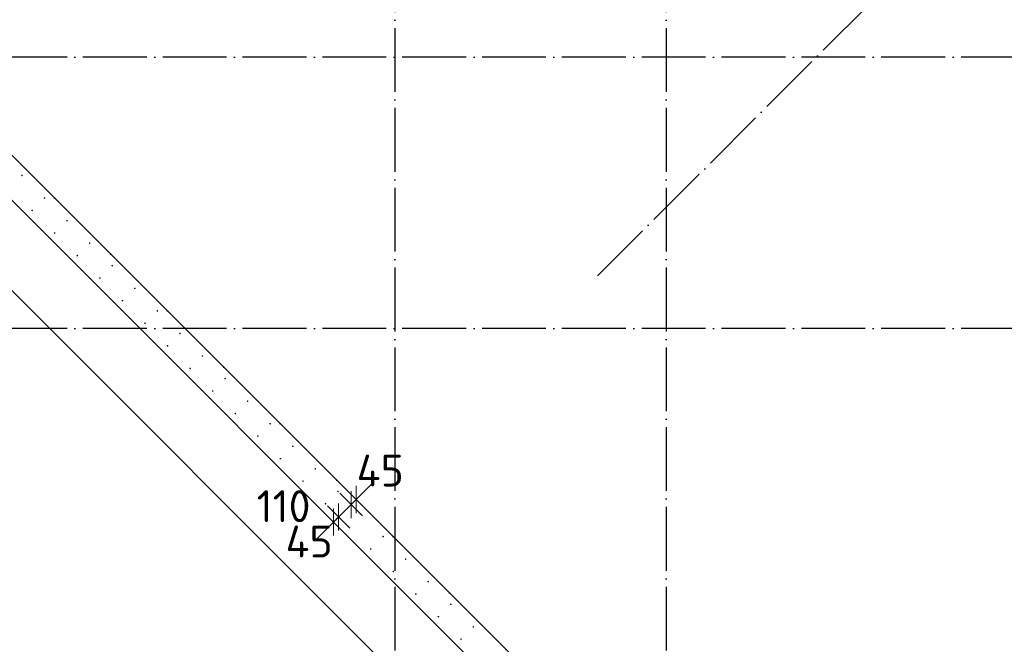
# Model space of a CAD drawing. Header units: millimetres. Extents: x 76517 to 124446, y -73423 to -21861.
# Tile 5 of 117: x 84349 to 90518, y -65279 to -61365. Entities that reach past the tile are written whole.
import ezdxf

# ---------------------------------------------------------------- set-up
doc = ezdxf.new("R2010")
doc.units = ezdxf.units.MM
doc.header["$PDMODE"] = 65
doc.linetypes.add('______11', pattern=[500, 400, -50, 0, -50])
doc.linetypes.add('______5', pattern=[1100, 800, -100, 100, -100])
for name, color, linetype, lineweight in [('Арм.стержн. Выпуски', 180, 'Continuous', 35), ('Размерная линия_ общее', 7, 'Continuous', 13), ('Размерная линия_ общее_1', 7, 'Continuous', 13), ('Стена_ общее', 7, 'Continuous', 35), ('Фундамент_ общее', 7, 'Continuous', 35)]:
    doc.layers.add(name, color=color, linetype=linetype, lineweight=lineweight)
doc.layers.add('Осевая линия_ общее', color=7, linetype='______5', lineweight=13, true_color=0xa0a0a0)
doc.styles.add('ISOCPEUR', font='ISOCPEUR')
doc.dimstyles.new('DIMSTYLE_10', dxfattribs={"dimtxt": 200, "dimasz": 200, "dimexe": 0, "dimexo": 0, "dimgap": 100, "dimtad": 2, "dimdec": 0, "dimrnd": 5, "dimzin": 12, "dimdsep": 46, "dimtxsty": 'ISOCPEUR', "dimblk1": 'ALL_ML_STRICH', "dimblk2": 'ALL_ML_STRICH', "dimsah": 1, "dimcen": 0, "dimclrd": 7, "dimclre": 256, "dimclrt": 7, "dimadec": 0, "dimazin": 0, "dimtfac": 1, "dimtdec": 0, "dimtix": 1, "dimtmove": 2, "dimatfit": 3, "dimfxl": 0, "dimtvp": 1.2, "dimtzin": 0, "dimlwd": 0, "dimlwe": -3, "dimarcsym": 0})
doc.dimstyles.new('DIMSTYLE_20', dxfattribs={"dimtxt": 200, "dimasz": 200, "dimexe": 0, "dimexo": 0, "dimgap": 100, "dimtad": 2, "dimdec": 0, "dimrnd": 5, "dimzin": 12, "dimdsep": 46, "dimtxsty": 'ISOCPEUR', "dimblk1": 'ALL_ML_STRICH', "dimblk2": 'ALL_ML_STRICH', "dimsah": 1, "dimcen": 0, "dimsd1": 1, "dimsd2": 1, "dimclrd": 7, "dimclre": 256, "dimclrt": 7, "dimadec": 0, "dimazin": 0, "dimtfac": 1, "dimtdec": 0, "dimtix": 1, "dimtmove": 2, "dimatfit": 3, "dimfxl": 0, "dimtvp": 1.2, "dimtzin": 0, "dimlwd": 0, "dimlwe": -3, "dimarcsym": 0})
doc.dimstyles.new('DIMSTYLE_3', dxfattribs={"dimtxt": 220, "dimasz": 250, "dimexe": 0, "dimexo": 0, "dimgap": 110, "dimtad": 2, "dimdec": 0, "dimrnd": 5, "dimzin": 12, "dimdsep": 46, "dimtxsty": 'ISOCPEUR', "dimblk1": 'ALL_ML_STRICH', "dimblk2": 'ALL_ML_STRICH', "dimsah": 1, "dimcen": 0, "dimclrd": 7, "dimclre": 256, "dimclrt": 7, "dimadec": 0, "dimazin": 0, "dimtfac": 1, "dimtdec": 0, "dimtix": 1, "dimtmove": 2, "dimatfit": 3, "dimfxl": 0, "dimtzin": 0, "dimlwd": 0, "dimlwe": -3, "dimarcsym": 0})

# ---------------------------------------------------------------- blocks, each defined once
blk = doc.blocks.new('СЛОЖНЫЙ_ОБЪЕКТ_0')
at = {"layer": 'Осевая линия_ общее', "color": 253, "linetype": '______11', "lineweight": -3, "true_color": 0xa0a0a0, "transparency": 33554687}
for p, q in [((87969.7, -62970.3), (101744.2, -49195.9)), ((89836.5, -67750.3), (82970.5, -60884.3))]:
    blk.add_line(p, q, dxfattribs=at)
blk = doc.blocks.new('ALL_ML_STRICH')
at = {"color": 0, "linetype": 'ByBlock', "lineweight": -2}
for p, q in [((0, -0.5), (0, 0.5)), ((-0.3, -0.3), (0.3, 0.3)), ((-1, 0), (0.5, 0))]:
    blk.add_line(p, q, dxfattribs=at)
blk = doc.blocks.new('*D168')
at = {"layer": 'DEFPOINTS', "color": 7, "linetype": 'Continuous', "lineweight": 13, "transparency": 33554687}
for p in [(86364, -64341.5), (86457.5, -64371.3), (86477.6, -64391.4)]:
    blk.add_point(p, dxfattribs=at)
at = {"layer": 'Размерная линия_ общее_1', "color": 7, "linetype": 'Continuous', "lineweight": -2, "transparency": 33554687}
blk.add_line((86457.5, -64371.3), (86425.7, -64403.2), dxfattribs=at)
at = {"layer": 'Размерная линия_ общее_1', "color": 253, "linetype": 'Continuous', "lineweight": -2, "true_color": 0xa0a0a0, "transparency": 33554687}
for p, q in [((86425.7, -64403.2), (86425.7, -64403.2)), ((86457.5, -64371.3), (86457.5, -64371.3))]:
    blk.add_line(p, q, dxfattribs=at)
at = {"layer": 'Размерная линия_ общее_1', "color": 7, "linetype": 'Continuous', "lineweight": 13, "transparency": 33554687, "xscale": 200, "yscale": 200, "zscale": 200}
for p, rotation in [((86425.7, -64403.2), 225.0000000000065), ((86457.5, -64371.3), 45.00000000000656)]:
    blk.add_blockref('ALL_ML_STRICH', p, dxfattribs=dict(at, rotation=rotation))
at = {"layer": 'Размерная линия_ общее_1', "color": 7, "linetype": 'Continuous', "lineweight": 13, "transparency": 33554687, "insert": (86608.3, -64190.1), "char_height": 200, "width": 400, "attachment_point": 5, "style": 'ISOCPEUR'}
blk.add_mtext('\\A1;{45}', dxfattribs=at)
blk = doc.blocks.new('*D169')
at = {"layer": 'DEFPOINTS', "color": 7, "linetype": 'Continuous', "lineweight": 13, "transparency": 33554687}
for p in [(86364, -64341.5), (86425.7, -64403.2), (86286.2, -64419.3)]:
    blk.add_point(p, dxfattribs=at)
at = {"layer": 'Размерная линия_ общее_1', "color": 253, "linetype": 'Continuous', "lineweight": -2, "true_color": 0xa0a0a0, "transparency": 33554687}
for p, q in [((86425.7, -64403.2), (86425.7, -64403.2)), ((86347.9, -64480.9), (86347.9, -64480.9))]:
    blk.add_line(p, q, dxfattribs=at)
at = {"layer": 'Размерная линия_ общее_1', "color": 7, "linetype": 'Continuous', "lineweight": -2, "transparency": 33554687}
for p, q in [((86425.7, -64403.2), (86425.7, -64403.2)), ((86347.9, -64480.9), (86347.9, -64480.9))]:
    blk.add_line(p, q, dxfattribs=at)
at = {"layer": 'Размерная линия_ общее_1', "color": 7, "linetype": 'Continuous', "lineweight": 13, "transparency": 33554687, "xscale": 200, "yscale": 200, "zscale": 200}
for p, rotation in [((86347.9, -64480.9), 225.0000000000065), ((86425.7, -64403.2), 45.00000000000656)]:
    blk.add_blockref('ALL_ML_STRICH', p, dxfattribs=dict(at, rotation=rotation))
at = {"layer": 'Размерная линия_ общее_1', "color": 7, "linetype": 'Continuous', "lineweight": 13, "transparency": 33554687, "insert": (86002.7, -64413.3), "char_height": 200, "width": 600, "attachment_point": 5, "style": 'ISOCPEUR'}
blk.add_mtext('\\A1;{110}', dxfattribs=at)
blk = doc.blocks.new('*D170')
at = {"layer": 'DEFPOINTS', "color": 7, "linetype": 'Continuous', "lineweight": 13, "transparency": 33554687}
for p in [(86286.2, -64419.3), (86347.9, -64480.9), (86343.2, -64539.9)]:
    blk.add_point(p, dxfattribs=at)
at = {"layer": 'Размерная линия_ общее_1', "color": 7, "linetype": 'Continuous', "lineweight": -2, "transparency": 33554687}
blk.add_line((86347.9, -64480.9), (86316.1, -64512.8), dxfattribs=at)
at = {"layer": 'Размерная линия_ общее_1', "color": 253, "linetype": 'Continuous', "lineweight": -2, "true_color": 0xa0a0a0, "transparency": 33554687}
for p, q in [((86316.1, -64512.8), (86316.1, -64512.8)), ((86347.9, -64480.9), (86347.9, -64480.9))]:
    blk.add_line(p, q, dxfattribs=at)
at = {"layer": 'Размерная линия_ общее_1', "color": 7, "linetype": 'Continuous', "lineweight": 13, "transparency": 33554687, "xscale": 200, "yscale": 200, "zscale": 200}
for p, rotation in [((86347.9, -64480.9), 45.00000000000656), ((86316.1, -64512.8), 225.0000000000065)]:
    blk.add_blockref('ALL_ML_STRICH', p, dxfattribs=dict(at, rotation=rotation))
at = {"layer": 'Размерная линия_ общее_1', "color": 7, "linetype": 'Continuous', "lineweight": 13, "transparency": 33554687, "insert": (86162.9, -64634.6), "char_height": 200, "width": 400, "attachment_point": 5, "style": 'ISOCPEUR'}
blk.add_mtext('\\A1;{45}', dxfattribs=at)
blk = doc.blocks.new('*D521')
at = {"layer": 'DEFPOINTS', "color": 7, "linetype": 'Continuous', "lineweight": 13, "transparency": 33554687}
for p in [(83578.9, -61711.3), (81839.4, -63449.8), (88104.4, -66236.8)]:
    blk.add_point(p, dxfattribs=at)
at = {"layer": 'Размерная линия_ общее', "color": 253, "linetype": 'Continuous', "lineweight": -2, "true_color": 0xa0a0a0, "transparency": 33554687}
for p, q in [((83508.2, -61782), (81839.4, -63449.8)), ((88033.7, -66307.5), (86363.6, -67976.6))]:
    blk.add_line(p, q, dxfattribs=at)
at = {"layer": 'Размерная линия_ общее', "color": 7, "linetype": 'Continuous', "lineweight": -2, "transparency": 33554687}
blk.add_line((81839.4, -63449.8), (86363.6, -67976.6), dxfattribs=at)
at = {"layer": 'Размерная линия_ общее', "color": 7, "linetype": 'Continuous', "lineweight": 13, "transparency": 33554687, "xscale": 250, "yscale": 250, "zscale": 250}
for p, rotation in [((81839.4, -63449.8), 134.982941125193), ((86363.6, -67976.6), 314.982941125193)]:
    blk.add_blockref('ALL_ML_STRICH', p, dxfattribs=dict(at, rotation=rotation))
at = {"layer": 'Размерная линия_ общее', "color": 7, "linetype": 'Continuous', "lineweight": 13, "transparency": 33554687, "insert": (83693.7, -64923.3), "char_height": 220, "width": 11, "attachment_point": 1, "rotation": 314.98294, "line_spacing_factor": 0.60241, "style": 'ISOCPEUR'}
blk.add_mtext('32х200=6400', dxfattribs=at)

msp = doc.modelspace()

# ---------------------------------------------------------------- hatches: boundary and pattern name
at = {"layer": 'Арм.стержн. Выпуски', "linetype": 'Continuous', "lineweight": 35, "transparency": 33554687}
for points in [[(84368.5, -62341), (84368.1, -62339.1), (84367, -62337.4), (84365.4, -62336.4), (84363.5, -62336), (84361.6, -62336.4), (84360, -62337.4), (84358.9, -62339.1), (84358.5, -62341), (84358.9, -62342.9), (84360, -62344.5), (84361.6, -62345.6), (84363.5, -62346), (84365.4, -62345.6), (84367, -62344.5), (84368.1, -62342.9)], [(84509.9, -62482.4), (84509.5, -62480.5), (84508.4, -62478.9), (84506.8, -62477.8), (84504.9, -62477.4), (84503, -62477.8), (84501.4, -62478.9), (84500.3, -62480.5), (84499.9, -62482.4), (84500.3, -62484.3), (84501.4, -62485.9), (84503, -62487), (84504.9, -62487.4), (84506.8, -62487), (84508.4, -62485.9), (84509.5, -62484.3)], [(84432.5, -62559.9), (84432.1, -62557.9), (84431, -62556.3), (84429.4, -62555.2), (84427.5, -62554.9), (84425.5, -62555.2), (84423.9, -62556.3), (84422.8, -62557.9), (84422.5, -62559.9), (84422.8, -62561.8), (84423.9, -62563.4), (84425.5, -62564.5), (84427.5, -62564.9), (84429.4, -62564.5), (84431, -62563.4), (84432.1, -62561.8)], [(84651.3, -62623.8), (84651, -62621.9), (84649.9, -62620.3), (84648.2, -62619.2), (84646.3, -62618.8), (84644.4, -62619.2), (84642.8, -62620.3), (84641.7, -62621.9), (84641.3, -62623.8), (84641.7, -62625.7), (84642.8, -62627.4), (84644.4, -62628.4), (84646.3, -62628.8), (84648.2, -62628.4), (84649.9, -62627.4), (84651, -62625.7)], [(84573.9, -62701.3), (84573.5, -62699.4), (84572.4, -62697.7), (84570.8, -62696.7), (84568.9, -62696.3), (84567, -62696.7), (84565.3, -62697.7), (84564.3, -62699.4), (84563.9, -62701.3), (84564.3, -62703.2), (84565.3, -62704.8), (84567, -62705.9), (84568.9, -62706.3), (84570.8, -62705.9), (84572.4, -62704.8), (84573.5, -62703.2)], [(84792.8, -62765.2), (84792.4, -62763.3), (84791.3, -62761.7), (84789.7, -62760.6), (84787.8, -62760.2), (84785.8, -62760.6), (84784.2, -62761.7), (84783.1, -62763.3), (84782.8, -62765.2), (84783.1, -62767.2), (84784.2, -62768.8), (84785.8, -62769.9), (84787.8, -62770.2), (84789.7, -62769.9), (84791.3, -62768.8), (84792.4, -62767.2)], [(84715.3, -62842.7), (84714.9, -62840.8), (84713.8, -62839.2), (84712.2, -62838.1), (84710.3, -62837.7), (84708.4, -62838.1), (84706.8, -62839.2), (84705.7, -62840.8), (84705.3, -62842.7), (84705.7, -62844.6), (84706.8, -62846.2), (84708.4, -62847.3), (84710.3, -62847.7), (84712.2, -62847.3), (84713.8, -62846.2), (84714.9, -62844.6)], [(84934.2, -62906.7), (84933.8, -62904.8), (84932.7, -62903.1), (84931.1, -62902), (84929.2, -62901.7), (84927.3, -62902), (84925.6, -62903.1), (84924.6, -62904.8), (84924.2, -62906.7), (84924.6, -62908.6), (84925.6, -62910.2), (84927.3, -62911.3), (84929.2, -62911.7), (84931.1, -62911.3), (84932.7, -62910.2), (84933.8, -62908.6)], [(84856.7, -62984.1), (84856.3, -62982.2), (84855.3, -62980.6), (84853.6, -62979.5), (84851.7, -62979.1), (84849.8, -62979.5), (84848.2, -62980.6), (84847.1, -62982.2), (84846.7, -62984.1), (84847.1, -62986), (84848.2, -62987.7), (84849.8, -62988.7), (84851.7, -62989.1), (84853.6, -62988.7), (84855.3, -62987.7), (84856.3, -62986)], [(85075.6, -63048.1), (85075.2, -63046.2), (85074.1, -63044.6), (85072.5, -63043.5), (85070.6, -63043.1), (85068.7, -63043.5), (85067.1, -63044.6), (85066, -63046.2), (85065.6, -63048.1), (85066, -63050), (85067.1, -63051.6), (85068.7, -63052.7), (85070.6, -63053.1), (85072.5, -63052.7), (85074.1, -63051.6), (85075.2, -63050)], [(84998.1, -63125.5), (84997.8, -63123.6), (84996.7, -63122), (84995.1, -63120.9), (84993.1, -63120.5), (84991.2, -63120.9), (84989.6, -63122), (84988.5, -63123.6), (84988.1, -63125.5), (84988.5, -63127.5), (84989.6, -63129.1), (84991.2, -63130.2), (84993.1, -63130.5), (84995.1, -63130.2), (84996.7, -63129.1), (84997.8, -63127.5)], [(85217, -63189.5), (85216.6, -63187.6), (85215.6, -63186), (85213.9, -63184.9), (85212, -63184.5), (85210.1, -63184.9), (85208.5, -63186), (85207.4, -63187.6), (85207, -63189.5), (85207.4, -63191.4), (85208.5, -63193), (85210.1, -63194.1), (85212, -63194.5), (85213.9, -63194.1), (85215.6, -63193), (85216.6, -63191.4)], [(85139.6, -63267), (85139.2, -63265), (85138.1, -63263.4), (85136.5, -63262.3), (85134.6, -63262), (85132.7, -63262.3), (85131, -63263.4), (85129.9, -63265), (85129.6, -63267), (85129.9, -63268.9), (85131, -63270.5), (85132.7, -63271.6), (85134.6, -63272), (85136.5, -63271.6), (85138.1, -63270.5), (85139.2, -63268.9)], [(85358.4, -63330.9), (85358.1, -63329), (85357, -63327.4), (85355.4, -63326.3), (85353.4, -63325.9), (85351.5, -63326.3), (85349.9, -63327.4), (85348.8, -63329), (85348.4, -63330.9), (85348.8, -63332.8), (85349.9, -63334.5), (85351.5, -63335.6), (85353.4, -63335.9), (85355.4, -63335.6), (85357, -63334.5), (85358.1, -63332.8)], [(85281, -63408.4), (85280.6, -63406.5), (85279.5, -63404.8), (85277.9, -63403.8), (85276, -63403.4), (85274.1, -63403.8), (85272.5, -63404.8), (85271.4, -63406.5), (85271, -63408.4), (85271.4, -63410.3), (85272.5, -63411.9), (85274.1, -63413), (85276, -63413.4), (85277.9, -63413), (85279.5, -63411.9), (85280.6, -63410.3)], [(85499.9, -63472.4), (85499.5, -63470.4), (85498.4, -63468.8), (85496.8, -63467.7), (85494.9, -63467.4), (85492.9, -63467.7), (85491.3, -63468.8), (85490.2, -63470.4), (85489.9, -63472.4), (85490.2, -63474.3), (85491.3, -63475.9), (85492.9, -63477), (85494.9, -63477.4), (85496.8, -63477), (85498.4, -63475.9), (85499.5, -63474.3)], [(85422.4, -63549.8), (85422, -63547.9), (85420.9, -63546.3), (85419.3, -63545.2), (85417.4, -63544.8), (85415.5, -63545.2), (85413.9, -63546.3), (85412.8, -63547.9), (85412.4, -63549.8), (85412.8, -63551.7), (85413.9, -63553.3), (85415.5, -63554.4), (85417.4, -63554.8), (85419.3, -63554.4), (85420.9, -63553.3), (85422, -63551.7)], [(85641.3, -63613.8), (85640.9, -63611.9), (85639.8, -63610.2), (85638.2, -63609.2), (85636.3, -63608.8), (85634.4, -63609.2), (85632.7, -63610.2), (85631.7, -63611.9), (85631.3, -63613.8), (85631.7, -63615.7), (85632.7, -63617.3), (85634.4, -63618.4), (85636.3, -63618.8), (85638.2, -63618.4), (85639.8, -63617.3), (85640.9, -63615.7)], [(85563.8, -63691.2), (85563.5, -63689.3), (85562.4, -63687.7), (85560.7, -63686.6), (85558.8, -63686.2), (85556.9, -63686.6), (85555.3, -63687.7), (85554.2, -63689.3), (85553.8, -63691.2), (85554.2, -63693.1), (85555.3, -63694.8), (85556.9, -63695.8), (85558.8, -63696.2), (85560.7, -63695.8), (85562.4, -63694.8), (85563.5, -63693.1)], [(85782.7, -63755.2), (85782.3, -63753.3), (85781.2, -63751.7), (85779.6, -63750.6), (85777.7, -63750.2), (85775.8, -63750.6), (85774.2, -63751.7), (85773.1, -63753.3), (85772.7, -63755.2), (85773.1, -63757.1), (85774.2, -63758.7), (85775.8, -63759.8), (85777.7, -63760.2), (85779.6, -63759.8), (85781.2, -63758.7), (85782.3, -63757.1)], [(85705.3, -63832.6), (85704.9, -63830.7), (85703.8, -63829.1), (85702.2, -63828), (85700.3, -63827.6), (85698.3, -63828), (85696.7, -63829.1), (85695.6, -63830.7), (85695.3, -63832.6), (85695.6, -63834.6), (85696.7, -63836.2), (85698.3, -63837.3), (85700.3, -63837.6), (85702.2, -63837.3), (85703.8, -63836.2), (85704.9, -63834.6)], [(85924.1, -63896.6), (85923.7, -63894.7), (85922.7, -63893.1), (85921, -63892), (85919.1, -63891.6), (85917.2, -63892), (85915.6, -63893.1), (85914.5, -63894.7), (85914.1, -63896.6), (85914.5, -63898.5), (85915.6, -63900.2), (85917.2, -63901.2), (85919.1, -63901.6), (85921, -63901.2), (85922.7, -63900.2), (85923.7, -63898.5)], [(85846.7, -63974.1), (85846.3, -63972.2), (85845.2, -63970.5), (85843.6, -63969.4), (85841.7, -63969.1), (85839.8, -63969.4), (85838.1, -63970.5), (85837.1, -63972.2), (85836.7, -63974.1), (85837.1, -63976), (85838.1, -63977.6), (85839.8, -63978.7), (85841.7, -63979.1), (85843.6, -63978.7), (85845.2, -63977.6), (85846.3, -63976)], [(86065.5, -64038), (86065.2, -64036.1), (86064.1, -64034.5), (86062.5, -64033.4), (86060.5, -64033), (86058.6, -64033.4), (86057, -64034.5), (86055.9, -64036.1), (86055.5, -64038), (86055.9, -64040), (86057, -64041.6), (86058.6, -64042.7), (86060.5, -64043), (86062.5, -64042.7), (86064.1, -64041.6), (86065.2, -64040)], [(85988.1, -64115.5), (85987.7, -64113.6), (85986.6, -64112), (85985, -64110.9), (85983.1, -64110.5), (85981.2, -64110.9), (85979.6, -64112), (85978.5, -64113.6), (85978.1, -64115.5), (85978.5, -64117.4), (85979.6, -64119), (85981.2, -64120.1), (85983.1, -64120.5), (85985, -64120.1), (85986.6, -64119), (85987.7, -64117.4)], [(86207, -64179.5), (86206.6, -64177.5), (86205.5, -64175.9), (86203.9, -64174.8), (86202, -64174.5), (86200.1, -64174.8), (86198.4, -64175.9), (86197.3, -64177.5), (86197, -64179.5), (86197.3, -64181.4), (86198.4, -64183), (86200.1, -64184.1), (86202, -64184.5), (86203.9, -64184.1), (86205.5, -64183), (86206.6, -64181.4)], [(86129.5, -64256.9), (86129.1, -64255), (86128.1, -64253.4), (86126.4, -64252.3), (86124.5, -64251.9), (86122.6, -64252.3), (86121, -64253.4), (86119.9, -64255), (86119.5, -64256.9), (86119.9, -64258.8), (86121, -64260.4), (86122.6, -64261.5), (86124.5, -64261.9), (86126.4, -64261.5), (86128.1, -64260.4), (86129.1, -64258.8)], [(86348.4, -64320.9), (86348, -64319), (86346.9, -64317.3), (86345.3, -64316.3), (86343.4, -64315.9), (86341.5, -64316.3), (86339.9, -64317.3), (86338.8, -64319), (86338.4, -64320.9), (86338.8, -64322.8), (86339.9, -64324.4), (86341.5, -64325.5), (86343.4, -64325.9), (86345.3, -64325.5), (86346.9, -64324.4), (86348, -64322.8)], [(86270.9, -64398.3), (86270.6, -64396.4), (86269.5, -64394.8), (86267.9, -64393.7), (86265.9, -64393.3), (86264, -64393.7), (86262.4, -64394.8), (86261.3, -64396.4), (86260.9, -64398.3), (86261.3, -64400.2), (86262.4, -64401.9), (86264, -64403), (86265.9, -64403.3), (86267.9, -64403), (86269.5, -64401.9), (86270.6, -64400.2)], [(86489.8, -64462.3), (86489.4, -64460.4), (86488.3, -64458.8), (86486.7, -64457.7), (86484.8, -64457.3), (86482.9, -64457.7), (86481.3, -64458.8), (86480.2, -64460.4), (86479.8, -64462.3), (86480.2, -64464.2), (86481.3, -64465.8), (86482.9, -64466.9), (86484.8, -64467.3), (86486.7, -64466.9), (86488.3, -64465.8), (86489.4, -64464.2)], [(86412.4, -64539.8), (86412, -64537.8), (86410.9, -64536.2), (86409.3, -64535.1), (86407.4, -64534.8), (86405.4, -64535.1), (86403.8, -64536.2), (86402.7, -64537.8), (86402.4, -64539.8), (86402.7, -64541.7), (86403.8, -64543.3), (86405.4, -64544.4), (86407.4, -64544.8), (86409.3, -64544.4), (86410.9, -64543.3), (86412, -64541.7)], [(86631.2, -64603.7), (86630.9, -64601.8), (86629.8, -64600.2), (86628.1, -64599.1), (86626.2, -64598.7), (86624.3, -64599.1), (86622.7, -64600.2), (86621.6, -64601.8), (86621.2, -64603.7), (86621.6, -64605.6), (86622.7, -64607.3), (86624.3, -64608.3), (86626.2, -64608.7), (86628.1, -64608.3), (86629.8, -64607.3), (86630.9, -64605.6)], [(86553.8, -64681.2), (86553.4, -64679.3), (86552.3, -64677.6), (86550.7, -64676.6), (86548.8, -64676.2), (86546.9, -64676.6), (86545.2, -64677.6), (86544.2, -64679.3), (86543.8, -64681.2), (86544.2, -64683.1), (86545.2, -64684.7), (86546.9, -64685.8), (86548.8, -64686.2), (86550.7, -64685.8), (86552.3, -64684.7), (86553.4, -64683.1)], [(86772.7, -64745.1), (86772.3, -64743.2), (86771.2, -64741.6), (86769.6, -64740.5), (86767.7, -64740.1), (86765.7, -64740.5), (86764.1, -64741.6), (86763, -64743.2), (86762.7, -64745.1), (86763, -64747.1), (86764.1, -64748.7), (86765.7, -64749.8), (86767.7, -64750.1), (86769.6, -64749.8), (86771.2, -64748.7), (86772.3, -64747.1)], [(86695.2, -64822.6), (86694.8, -64820.7), (86693.7, -64819.1), (86692.1, -64818), (86690.2, -64817.6), (86688.3, -64818), (86686.7, -64819.1), (86685.6, -64820.7), (86685.2, -64822.6), (86685.6, -64824.5), (86686.7, -64826.1), (86688.3, -64827.2), (86690.2, -64827.6), (86692.1, -64827.2), (86693.7, -64826.1), (86694.8, -64824.5)], [(86914.1, -64886.6), (86913.7, -64884.7), (86912.6, -64883), (86911, -64881.9), (86909.1, -64881.6), (86907.2, -64881.9), (86905.5, -64883), (86904.5, -64884.7), (86904.1, -64886.6), (86904.5, -64888.5), (86905.5, -64890.1), (86907.2, -64891.2), (86909.1, -64891.6), (86911, -64891.2), (86912.6, -64890.1), (86913.7, -64888.5)], [(86836.6, -64964), (86836.2, -64962.1), (86835.2, -64960.5), (86833.5, -64959.4), (86831.6, -64959), (86829.7, -64959.4), (86828.1, -64960.5), (86827, -64962.1), (86826.6, -64964), (86827, -64965.9), (86828.1, -64967.6), (86829.7, -64968.6), (86831.6, -64969), (86833.5, -64968.6), (86835.2, -64967.6), (86836.2, -64965.9)], [(87055.5, -65028), (87055.1, -65026.1), (87054, -65024.5), (87052.4, -65023.4), (87050.5, -65023), (87048.6, -65023.4), (87047, -65024.5), (87045.9, -65026.1), (87045.5, -65028), (87045.9, -65029.9), (87047, -65031.5), (87048.6, -65032.6), (87050.5, -65033), (87052.4, -65032.6), (87054, -65031.5), (87055.1, -65029.9)], [(86978, -65105.4), (86977.7, -65103.5), (86976.6, -65101.9), (86975, -65100.8), (86973, -65100.4), (86971.1, -65100.8), (86969.5, -65101.9), (86968.4, -65103.5), (86968, -65105.4), (86968.4, -65107.4), (86969.5, -65109), (86971.1, -65110.1), (86973, -65110.4), (86975, -65110.1), (86976.6, -65109), (86977.7, -65107.4)], [(87196.9, -65169.4), (87196.5, -65167.5), (87195.5, -65165.9), (87193.8, -65164.8), (87191.9, -65164.4), (87190, -65164.8), (87188.4, -65165.9), (87187.3, -65167.5), (87186.9, -65169.4), (87187.3, -65171.3), (87188.4, -65172.9), (87190, -65174), (87191.9, -65174.4), (87193.8, -65174), (87195.5, -65172.9), (87196.5, -65171.3)], [(87119.5, -65246.9), (87119.1, -65244.9), (87118, -65243.3), (87116.4, -65242.2), (87114.5, -65241.9), (87112.6, -65242.2), (87110.9, -65243.3), (87109.8, -65244.9), (87109.5, -65246.9), (87109.8, -65248.8), (87110.9, -65250.4), (87112.6, -65251.5), (87114.5, -65251.9), (87116.4, -65251.5), (87118, -65250.4), (87119.1, -65248.8)]]:
    msp.add_hatch(color=4, dxfattribs=at).paths.add_polyline_path(points)

# ---------------------------------------------------------------- linework, layer by layer
at = {"layer": 'Осевая линия_ общее', "color": 253, "linetype": '______11', "lineweight": -3, "true_color": 0xa0a0a0, "transparency": 33554687}
for p, q in [((86700, -23410), (86700, -72827.9)), ((88400, -23410), (88400, -72827.9)), ((105150, -61600), (77142.2, -61600)), ((105150, -63300), (77142.2, -63300))]:
    msp.add_line(p, q, dxfattribs=at)
at = {"layer": 'Стена_ общее', "color": 7, "linetype": 'Continuous', "lineweight": 25, "transparency": 33554687}
for p, q in [((83451.3, -61365.2), (88493, -66406.8)), ((83451.3, -61365.2), (88493, -66406.8)), ((88210.2, -66406.8), (83451.3, -61648)), ((88210.2, -66406.8), (83451.3, -61648))]:
    msp.add_line(p, q, dxfattribs=at)
at = {"layer": 'Фундамент_ общее', "color": 7, "lineweight": 25, "transparency": 33554687}
msp.add_line((87715.2, -66477.6), (83451.3, -62213.7), dxfattribs=at)
at = {"layer": 'Фундамент_ общее', "color": 7, "linetype": 'Continuous', "lineweight": 25, "transparency": 33554687}
msp.add_line((87715.2, -66477.6), (83451.3, -62213.7), dxfattribs=at)

# ---------------------------------------------------------------- block references
at = {"layer": 'Осевая линия_ общее', "color": 253, "linetype": '______11', "lineweight": -3, "true_color": 0xa0a0a0, "transparency": 33554687}
msp.add_blockref('СЛОЖНЫЙ_ОБЪЕКТ_0', (0, 0), dxfattribs=at)

# ---------------------------------------------------------------- dimensions: what is measured, and where the dimension line sits
at = {"layer": 'Размерная линия_ общее', "color": 7, "linetype": 'Continuous', "lineweight": 13, "transparency": 33554687}
dim = msp.add_linear_dim(base=(86363.6, -67976.6), p1=(83508.2, -61782), p2=(88033.7, -66307.5), angle=314.98294, text='32х200=6400', dimstyle='DIMSTYLE_3', override={"dimpost": '<>', "dimclrd": 7, "dimclre": 253, "dimclrt": 7, "dimlwd": 0, "dimlwe": 65533}, dxfattribs=at)
dim.commit()
dim.dimension.update_dxf_attribs({"geometry": '*D521', "text_midpoint": (84179.3, -65635.5), "dimtype": 160})
at = {"layer": 'Размерная линия_ общее_1', "color": 7, "linetype": 'Continuous', "lineweight": 13, "transparency": 33554687}
for base, p1, p2, dimstyle, picture, middle in [((86425.7, -64403.2), (86457.5, -64371.3), (86425.7, -64403.2), 'DIMSTYLE_10', '*D168', (86608.3, -64190.1)), ((86347.9, -64480.9), (86425.7, -64403.2), (86347.9, -64480.9), 'DIMSTYLE_20', '*D169', (86002.7, -64413.3)), ((86316.1, -64512.8), (86347.9, -64480.9), (86316.1, -64512.8), 'DIMSTYLE_10', '*D170', (86162.9, -64634.6))]:
    dim = msp.add_linear_dim(base=base, p1=p1, p2=p2, angle=225, dimstyle=dimstyle, override={"dimpost": '<>', "dimclrd": 7, "dimclre": 253, "dimclrt": 7, "dimlwd": 0, "dimlwe": 65533}, dxfattribs=at)
    dim.commit()
    dim.dimension.update_dxf_attribs({"geometry": picture, "text_midpoint": middle, "dimtype": 160})

doc.saveas('drawing.dxf')
